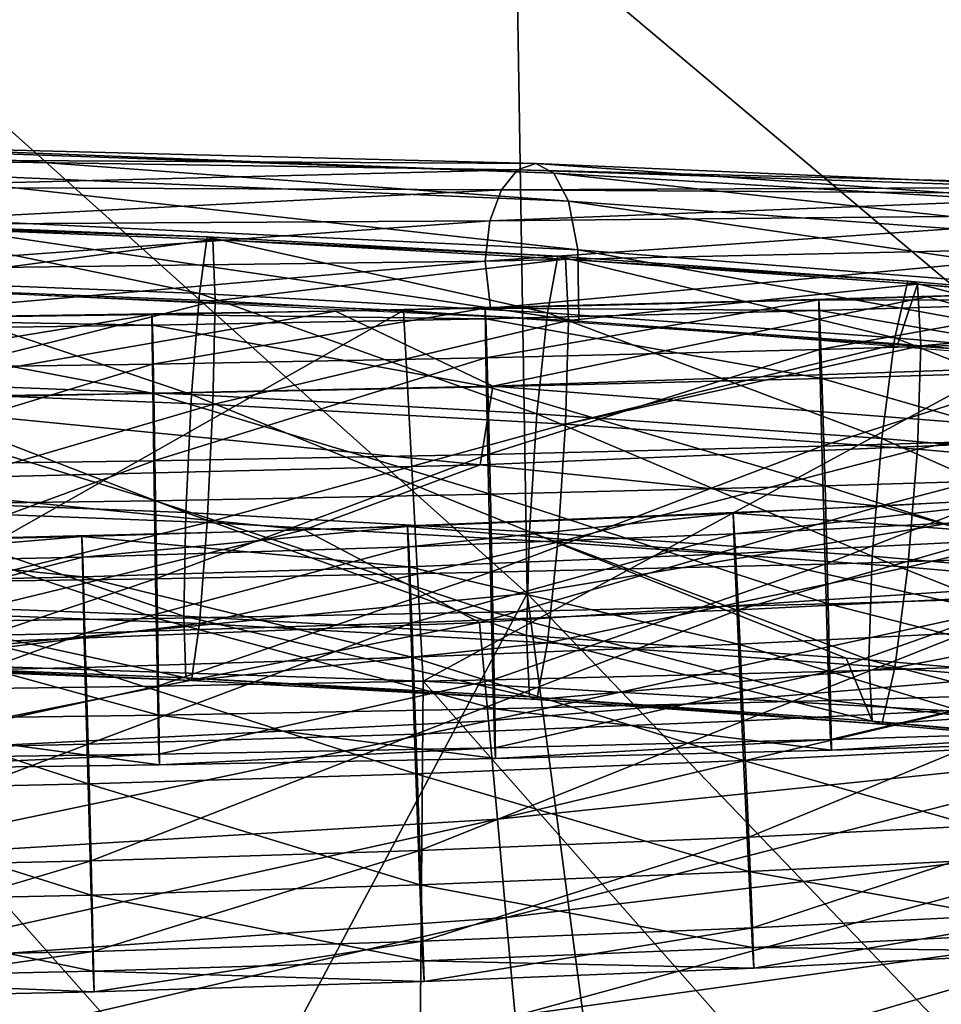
# Model space of a CAD drawing. Header units: millimetres. Extents: x -311 to 311, y 0 to 890.
# Tile 41 of 70: x 38 to 78, y 425 to 468. Entities that reach past the tile are written whole.
import ezdxf

# ---------------------------------------------------------------- set-up
doc = ezdxf.new("R2010")
doc.units = ezdxf.units.MM
doc.header["$LTSCALE"] = 81.481481
for name, color, linetype in [('101', 7, 'CONTINUOUS'), ('51', 7, 'CONTINUOUS'), ('52', 7, 'CONTINUOUS'), ('60', 7, 'CONTINUOUS'), ('61', 7, 'CONTINUOUS'), ('66', 7, 'CONTINUOUS'), ('67', 7, 'CONTINUOUS'), ('92', 7, 'CONTINUOUS'), ('94', 7, 'CONTINUOUS'), ('97', 7, 'CONTINUOUS'), ('99', 7, 'CONTINUOUS')]:
    doc.layers.add(name, color=color, linetype=linetype)

msp = doc.modelspace()

# ---------------------------------------------------------------- linework, layer by layer
at = {"layer": '101', "linetype": 'Continuous'}
for points in [[(54.757, 455.388, -39.376), (27.437, 456.535, -38.179), (27.839, 440.12, -33.294), (54.757, 455.388, -39.376)], [(55.617, 439.18, -34.414), (54.757, 455.388, -39.376), (27.839, 440.12, -33.294), (55.617, 439.18, -34.414)], [(81.982, 453.477, -41.371), (54.757, 455.388, -39.376), (55.617, 439.18, -34.414), (81.982, 453.477, -41.371)], [(83.271, 437.609, -36.272), (81.982, 453.477, -41.371), (55.617, 439.18, -34.414), (83.271, 437.609, -36.272)], [(55.374, 409.088, -37.002), (27.839, 440.12, -33.294), (27.715, 409.606, -36.551), (55.374, 409.088, -37.002)], [(55.617, 439.18, -34.414), (27.839, 440.12, -33.294), (55.374, 409.088, -37.002), (55.617, 439.18, -34.414)], [(82.918, 408.22, -37.743), (55.617, 439.18, -34.414), (55.374, 409.088, -37.002), (82.918, 408.22, -37.743)], [(83.271, 437.609, -36.272), (55.617, 439.18, -34.414), (82.918, 408.22, -37.743), (83.271, 437.609, -36.272)]]:
    msp.add_3dface(points, dxfattribs=at)
at = {"layer": '51', "linetype": 'Continuous'}
for points in [[(69.247, 445.625, -230.906), (83.424, 447.234, -236.065), (69.186, 446.525, -236.003), (69.247, 445.625, -230.906)], [(83.497, 446.335, -230.968), (83.424, 447.234, -236.065), (69.247, 445.625, -230.906), (83.497, 446.335, -230.968)], [(54.992, 445.047, -230.856), (69.186, 446.525, -236.003), (54.944, 445.947, -235.953), (54.992, 445.047, -230.856)], [(69.247, 445.625, -230.906), (69.186, 446.525, -236.003), (54.992, 445.047, -230.856), (69.247, 445.625, -230.906)], [(69.413, 442.299, -226.942), (83.497, 446.335, -230.968), (69.247, 445.625, -230.906), (69.413, 442.299, -226.942)], [(83.697, 443.012, -227.004), (83.497, 446.335, -230.968), (69.413, 442.299, -226.942), (83.697, 443.012, -227.004)], [(40.733, 444.602, -230.817), (54.944, 445.947, -235.953), (40.697, 445.503, -235.914), (40.733, 444.602, -230.817)], [(54.992, 445.047, -230.856), (54.944, 445.947, -235.953), (40.733, 444.602, -230.817), (54.992, 445.047, -230.856)], [(26.469, 444.289, -230.79), (40.697, 445.503, -235.914), (26.446, 445.19, -235.887), (26.469, 444.289, -230.79)], [(40.733, 444.602, -230.817), (40.697, 445.503, -235.914), (26.469, 444.289, -230.79), (40.733, 444.602, -230.817)], [(55.124, 441.72, -226.892), (69.247, 445.625, -230.906), (54.992, 445.047, -230.856), (55.124, 441.72, -226.892)], [(69.413, 442.299, -226.942), (69.247, 445.625, -230.906), (55.124, 441.72, -226.892), (69.413, 442.299, -226.942)], [(40.83, 441.274, -226.853), (54.992, 445.047, -230.856), (40.733, 444.602, -230.817), (40.83, 441.274, -226.853)], [(55.124, 441.72, -226.892), (54.992, 445.047, -230.856), (40.83, 441.274, -226.853), (55.124, 441.72, -226.892)], [(26.532, 440.961, -226.826), (40.733, 444.602, -230.817), (26.469, 444.289, -230.79), (26.532, 440.961, -226.826)], [(40.83, 441.274, -226.853), (40.733, 444.602, -230.817), (26.532, 440.961, -226.826), (40.83, 441.274, -226.853)], [(69.639, 437.439, -225.175), (83.697, 443.012, -227.004), (69.413, 442.299, -226.942), (69.639, 437.439, -225.175)], [(83.97, 438.154, -225.237), (83.697, 443.012, -227.004), (69.639, 437.439, -225.175), (83.97, 438.154, -225.237)], [(55.304, 436.858, -225.124), (69.413, 442.299, -226.942), (55.124, 441.72, -226.892), (55.304, 436.858, -225.124)], [(69.639, 437.439, -225.175), (69.413, 442.299, -226.942), (55.304, 436.858, -225.124), (69.639, 437.439, -225.175)], [(40.964, 436.411, -225.085), (55.124, 441.72, -226.892), (40.83, 441.274, -226.853), (40.964, 436.411, -225.085)], [(55.304, 436.858, -225.124), (55.124, 441.72, -226.892), (40.964, 436.411, -225.085), (55.304, 436.858, -225.124)], [(26.619, 436.097, -225.058), (40.83, 441.274, -226.853), (26.532, 440.961, -226.826), (26.619, 436.097, -225.058)], [(40.964, 436.411, -225.085), (40.83, 441.274, -226.853), (26.619, 436.097, -225.058), (40.964, 436.411, -225.085)], [(69.866, 432.347, -226.076), (83.97, 438.154, -225.237), (69.639, 437.439, -225.175), (69.866, 432.347, -226.076)], [(84.243, 433.064, -226.139), (83.97, 438.154, -225.237), (69.866, 432.347, -226.076), (84.243, 433.064, -226.139)], [(55.484, 431.764, -226.026), (69.639, 437.439, -225.175), (55.304, 436.858, -225.124), (55.484, 431.764, -226.026)], [(69.866, 432.347, -226.076), (69.639, 437.439, -225.175), (55.484, 431.764, -226.026), (69.866, 432.347, -226.076)], [(41.097, 431.315, -225.986), (55.304, 436.858, -225.124), (40.964, 436.411, -225.085), (41.097, 431.315, -225.986)], [(55.484, 431.764, -226.026), (55.304, 436.858, -225.124), (41.097, 431.315, -225.986), (55.484, 431.764, -226.026)], [(26.706, 431, -225.959), (40.964, 436.411, -225.085), (26.619, 436.097, -225.058), (26.706, 431, -225.959)], [(41.097, 431.315, -225.986), (40.964, 436.411, -225.085), (26.706, 431, -225.959), (41.097, 431.315, -225.986)], [(70.032, 428.387, -229.406), (84.243, 433.064, -226.139), (69.866, 432.347, -226.076), (70.032, 428.387, -229.406)], [(84.443, 429.106, -229.468), (84.243, 433.064, -226.139), (70.032, 428.387, -229.406), (84.443, 429.106, -229.468)], [(55.615, 427.803, -229.355), (69.866, 432.347, -226.076), (55.484, 431.764, -226.026), (55.615, 427.803, -229.355)], [(70.032, 428.387, -229.406), (69.866, 432.347, -226.076), (55.615, 427.803, -229.355), (70.032, 428.387, -229.406)], [(41.195, 427.353, -229.316), (55.484, 431.764, -226.026), (41.097, 431.315, -225.986), (41.195, 427.353, -229.316)], [(55.615, 427.803, -229.355), (55.484, 431.764, -226.026), (41.195, 427.353, -229.316), (55.615, 427.803, -229.355)], [(26.769, 427.037, -229.288), (41.097, 431.315, -225.986), (26.706, 431, -225.959), (26.769, 427.037, -229.288)], [(41.195, 427.353, -229.316), (41.097, 431.315, -225.986), (26.769, 427.037, -229.288), (41.195, 427.353, -229.316)], [(70.092, 426.62, -234.271), (84.443, 429.106, -229.468), (70.032, 428.387, -229.406), (70.092, 426.62, -234.271)], [(84.517, 427.34, -234.333), (84.443, 429.106, -229.468), (70.092, 426.62, -234.271), (84.517, 427.34, -234.333)], [(55.664, 426.036, -234.22), (70.032, 428.387, -229.406), (55.615, 427.803, -229.355), (55.664, 426.036, -234.22)], [(70.092, 426.62, -234.271), (70.032, 428.387, -229.406), (55.664, 426.036, -234.22), (70.092, 426.62, -234.271)], [(41.23, 425.585, -234.181), (55.615, 427.803, -229.355), (41.195, 427.353, -229.316), (41.23, 425.585, -234.181)], [(55.664, 426.036, -234.22), (55.615, 427.803, -229.355), (41.23, 425.585, -234.181), (55.664, 426.036, -234.22)], [(26.792, 425.269, -234.153), (41.195, 427.353, -229.316), (26.769, 427.037, -229.288), (26.792, 425.269, -234.153)], [(41.23, 425.585, -234.181), (41.195, 427.353, -229.316), (26.792, 425.269, -234.153), (41.23, 425.585, -234.181)]]:
    msp.add_3dface(points, dxfattribs=at)
at = {"layer": '52', "linetype": 'Continuous'}
for points in [[(69.186, 446.525, -236.003), (83.424, 447.234, -236.065), (83.497, 445.468, -240.93), (69.186, 446.525, -236.003)], [(54.944, 445.947, -235.953), (69.186, 446.525, -236.003), (69.247, 444.758, -240.868), (54.944, 445.947, -235.953)], [(69.186, 446.525, -236.003), (83.497, 445.468, -240.93), (69.247, 444.758, -240.868), (69.186, 446.525, -236.003)], [(40.697, 445.503, -235.914), (54.944, 445.947, -235.953), (54.992, 444.18, -240.818), (40.697, 445.503, -235.914)], [(54.944, 445.947, -235.953), (69.247, 444.758, -240.868), (54.992, 444.18, -240.818), (54.944, 445.947, -235.953)], [(26.446, 445.19, -235.887), (40.697, 445.503, -235.914), (40.733, 443.735, -240.779), (26.446, 445.19, -235.887)], [(40.697, 445.503, -235.914), (54.992, 444.18, -240.818), (40.733, 443.735, -240.779), (40.697, 445.503, -235.914)], [(83.497, 445.468, -240.93), (83.697, 441.51, -244.259), (69.247, 444.758, -240.868), (83.497, 445.468, -240.93)], [(26.446, 445.19, -235.887), (40.733, 443.735, -240.779), (26.469, 443.422, -240.752), (26.446, 445.19, -235.887)], [(69.247, 444.758, -240.868), (69.413, 440.798, -244.197), (54.992, 444.18, -240.818), (69.247, 444.758, -240.868)], [(69.247, 444.758, -240.868), (83.697, 441.51, -244.259), (69.413, 440.798, -244.197), (69.247, 444.758, -240.868)], [(54.992, 444.18, -240.818), (55.124, 440.218, -244.147), (40.733, 443.735, -240.779), (54.992, 444.18, -240.818)], [(54.992, 444.18, -240.818), (69.413, 440.798, -244.197), (55.124, 440.218, -244.147), (54.992, 444.18, -240.818)], [(40.733, 443.735, -240.779), (40.83, 439.772, -244.108), (26.469, 443.422, -240.752), (40.733, 443.735, -240.779)], [(40.733, 443.735, -240.779), (55.124, 440.218, -244.147), (40.83, 439.772, -244.108), (40.733, 443.735, -240.779)], [(26.469, 443.422, -240.752), (40.83, 439.772, -244.108), (26.532, 439.459, -244.081), (26.469, 443.422, -240.752)], [(83.697, 441.51, -244.259), (83.97, 436.42, -245.161), (69.413, 440.798, -244.197), (83.697, 441.51, -244.259)], [(69.413, 440.798, -244.197), (69.639, 435.705, -245.099), (55.124, 440.218, -244.147), (69.413, 440.798, -244.197)], [(69.413, 440.798, -244.197), (83.97, 436.42, -245.161), (69.639, 435.705, -245.099), (69.413, 440.798, -244.197)], [(55.124, 440.218, -244.147), (55.304, 435.124, -245.049), (40.83, 439.772, -244.108), (55.124, 440.218, -244.147)], [(55.124, 440.218, -244.147), (69.639, 435.705, -245.099), (55.304, 435.124, -245.049), (55.124, 440.218, -244.147)], [(40.83, 439.772, -244.108), (40.964, 434.677, -245.01), (26.532, 439.459, -244.081), (40.83, 439.772, -244.108)], [(26.532, 439.459, -244.081), (40.964, 434.677, -245.01), (26.619, 434.363, -244.982), (26.532, 439.459, -244.081)], [(40.83, 439.772, -244.108), (55.304, 435.124, -245.049), (40.964, 434.677, -245.01), (40.83, 439.772, -244.108)], [(83.97, 436.42, -245.161), (84.243, 431.562, -243.394), (69.639, 435.705, -245.099), (83.97, 436.42, -245.161)], [(69.639, 435.705, -245.099), (69.866, 430.846, -243.331), (55.304, 435.124, -245.049), (69.639, 435.705, -245.099)], [(69.639, 435.705, -245.099), (84.243, 431.562, -243.394), (69.866, 430.846, -243.331), (69.639, 435.705, -245.099)], [(55.304, 435.124, -245.049), (55.484, 430.263, -243.281), (40.964, 434.677, -245.01), (55.304, 435.124, -245.049)], [(55.304, 435.124, -245.049), (69.866, 430.846, -243.331), (55.484, 430.263, -243.281), (55.304, 435.124, -245.049)], [(40.964, 434.677, -245.01), (41.097, 429.814, -243.242), (26.619, 434.363, -244.982), (40.964, 434.677, -245.01)], [(40.964, 434.677, -245.01), (55.484, 430.263, -243.281), (41.097, 429.814, -243.242), (40.964, 434.677, -245.01)], [(26.619, 434.363, -244.982), (41.097, 429.814, -243.242), (26.706, 429.498, -243.214), (26.619, 434.363, -244.982)], [(84.243, 431.562, -243.394), (84.443, 428.239, -239.43), (69.866, 430.846, -243.331), (84.243, 431.562, -243.394)], [(69.866, 430.846, -243.331), (70.032, 427.52, -239.368), (55.484, 430.263, -243.281), (69.866, 430.846, -243.331)], [(69.866, 430.846, -243.331), (84.443, 428.239, -239.43), (70.032, 427.52, -239.368), (69.866, 430.846, -243.331)], [(55.484, 430.263, -243.281), (55.615, 426.936, -239.317), (41.097, 429.814, -243.242), (55.484, 430.263, -243.281)], [(55.484, 430.263, -243.281), (70.032, 427.52, -239.368), (55.615, 426.936, -239.317), (55.484, 430.263, -243.281)], [(41.097, 429.814, -243.242), (41.195, 426.486, -239.278), (26.706, 429.498, -243.214), (41.097, 429.814, -243.242)], [(41.097, 429.814, -243.242), (55.615, 426.936, -239.317), (41.195, 426.486, -239.278), (41.097, 429.814, -243.242)], [(26.706, 429.498, -243.214), (41.195, 426.486, -239.278), (26.769, 426.17, -239.25), (26.706, 429.498, -243.214)], [(84.443, 428.239, -239.43), (84.517, 427.34, -234.333), (70.032, 427.52, -239.368), (84.443, 428.239, -239.43)], [(70.032, 427.52, -239.368), (70.092, 426.62, -234.271), (55.615, 426.936, -239.317), (70.032, 427.52, -239.368)], [(84.517, 427.34, -234.333), (70.092, 426.62, -234.271), (70.032, 427.52, -239.368), (84.517, 427.34, -234.333)], [(55.615, 426.936, -239.317), (55.664, 426.036, -234.22), (41.195, 426.486, -239.278), (55.615, 426.936, -239.317)], [(70.092, 426.62, -234.271), (55.664, 426.036, -234.22), (55.615, 426.936, -239.317), (70.092, 426.62, -234.271)], [(41.195, 426.486, -239.278), (41.23, 425.585, -234.181), (26.769, 426.17, -239.25), (41.195, 426.486, -239.278)], [(41.23, 425.585, -234.181), (26.792, 425.269, -234.153), (26.769, 426.17, -239.25), (41.23, 425.585, -234.181)], [(55.664, 426.036, -234.22), (41.23, 425.585, -234.181), (41.195, 426.486, -239.278), (55.664, 426.036, -234.22)]]:
    msp.add_3dface(points, dxfattribs=at)
at = {"layer": '60', "linetype": 'Continuous'}
for points in [[(72.926, 455.857, -154.217), (72.964, 453.683, -149.52), (87.509, 456.299, -154.141), (72.926, 455.857, -154.217)], [(87.509, 456.299, -154.141), (72.964, 453.683, -149.52), (87.554, 454.126, -149.443), (87.509, 456.299, -154.141)], [(58.342, 455.496, -154.28), (58.372, 453.322, -149.582), (72.926, 455.857, -154.217), (58.342, 455.496, -154.28)], [(72.926, 455.857, -154.217), (58.372, 453.322, -149.582), (72.964, 453.683, -149.52), (72.926, 455.857, -154.217)], [(43.755, 455.214, -154.329), (43.778, 453.04, -149.631), (58.342, 455.496, -154.28), (43.755, 455.214, -154.329)], [(58.342, 455.496, -154.28), (43.778, 453.04, -149.631), (58.372, 453.322, -149.582), (58.342, 455.496, -154.28)], [(29.167, 455.014, -154.364), (29.182, 452.839, -149.666), (43.755, 455.214, -154.329), (29.167, 455.014, -154.364)], [(43.755, 455.214, -154.329), (29.182, 452.839, -149.666), (43.778, 453.04, -149.631), (43.755, 455.214, -154.329)], [(72.964, 453.683, -149.52), (73.066, 449.453, -146.538), (87.554, 454.126, -149.443), (72.964, 453.683, -149.52)], [(87.554, 454.126, -149.443), (73.066, 449.453, -146.538), (87.677, 449.896, -146.462), (87.554, 454.126, -149.443)], [(58.372, 453.322, -149.582), (58.453, 449.091, -146.601), (72.964, 453.683, -149.52), (58.372, 453.322, -149.582)], [(72.964, 453.683, -149.52), (58.453, 449.091, -146.601), (73.066, 449.453, -146.538), (72.964, 453.683, -149.52)], [(43.778, 453.04, -149.631), (43.839, 448.809, -146.65), (58.372, 453.322, -149.582), (43.778, 453.04, -149.631)], [(58.372, 453.322, -149.582), (43.839, 448.809, -146.65), (58.453, 449.091, -146.601), (58.372, 453.322, -149.582)], [(29.182, 452.839, -149.666), (29.223, 448.608, -146.685), (43.778, 453.04, -149.631), (29.182, 452.839, -149.666)], [(43.778, 453.04, -149.631), (29.223, 448.608, -146.685), (43.839, 448.809, -146.65), (43.778, 453.04, -149.631)], [(73.066, 449.453, -146.538), (73.206, 444.3, -146.072), (87.677, 449.896, -146.462), (73.066, 449.453, -146.538)], [(87.677, 449.896, -146.462), (73.206, 444.3, -146.072), (87.845, 444.743, -145.995), (87.677, 449.896, -146.462)], [(58.453, 449.091, -146.601), (58.565, 443.937, -146.135), (73.066, 449.453, -146.538), (58.453, 449.091, -146.601)], [(73.066, 449.453, -146.538), (58.565, 443.937, -146.135), (73.206, 444.3, -146.072), (73.066, 449.453, -146.538)], [(43.839, 448.809, -146.65), (43.923, 443.654, -146.184), (58.453, 449.091, -146.601), (43.839, 448.809, -146.65)], [(58.453, 449.091, -146.601), (43.923, 443.654, -146.184), (58.565, 443.937, -146.135), (58.453, 449.091, -146.601)], [(29.223, 448.608, -146.685), (29.279, 443.453, -146.219), (43.839, 448.809, -146.65), (29.223, 448.608, -146.685)], [(43.839, 448.809, -146.65), (29.279, 443.453, -146.219), (43.923, 443.654, -146.184), (43.839, 448.809, -146.65)], [(73.206, 444.3, -146.072), (73.346, 439.604, -148.246), (87.845, 444.743, -145.995), (73.206, 444.3, -146.072)], [(87.845, 444.743, -145.995), (73.346, 439.604, -148.246), (88.012, 440.048, -148.169), (87.845, 444.743, -145.995)], [(58.565, 443.937, -146.135), (58.677, 439.24, -148.309), (73.206, 444.3, -146.072), (58.565, 443.937, -146.135)], [(73.206, 444.3, -146.072), (58.677, 439.24, -148.309), (73.346, 439.604, -148.246), (73.206, 444.3, -146.072)], [(43.923, 443.654, -146.184), (44.007, 438.957, -148.358), (58.565, 443.937, -146.135), (43.923, 443.654, -146.184)], [(58.565, 443.937, -146.135), (44.007, 438.957, -148.358), (58.677, 439.24, -148.309), (58.565, 443.937, -146.135)], [(29.279, 443.453, -146.219), (29.335, 438.755, -148.393), (43.923, 443.654, -146.184), (29.279, 443.453, -146.219)], [(43.923, 443.654, -146.184), (29.335, 438.755, -148.393), (44.007, 438.957, -148.358), (43.923, 443.654, -146.184)], [(73.346, 439.604, -148.246), (73.448, 436.624, -152.478), (88.012, 440.048, -148.169), (73.346, 439.604, -148.246)], [(88.012, 440.048, -148.169), (73.448, 436.624, -152.478), (88.135, 437.069, -152.401), (88.012, 440.048, -148.169)], [(58.677, 439.24, -148.309), (58.759, 436.26, -152.541), (73.346, 439.604, -148.246), (58.677, 439.24, -148.309)], [(73.346, 439.604, -148.246), (58.759, 436.26, -152.541), (73.448, 436.624, -152.478), (73.346, 439.604, -148.246)], [(44.007, 438.957, -148.358), (44.068, 435.977, -152.59), (58.677, 439.24, -148.309), (44.007, 438.957, -148.358)], [(58.677, 439.24, -148.309), (44.068, 435.977, -152.59), (58.759, 436.26, -152.541), (58.677, 439.24, -148.309)], [(29.335, 438.755, -148.393), (29.375, 435.775, -152.625), (44.007, 438.957, -148.358), (29.335, 438.755, -148.393)], [(44.007, 438.957, -148.358), (29.375, 435.775, -152.625), (44.068, 435.977, -152.59), (44.007, 438.957, -148.358)], [(73.448, 436.624, -152.478), (73.485, 436.159, -157.633), (88.135, 437.069, -152.401), (73.448, 436.624, -152.478)], [(88.135, 437.069, -152.401), (73.485, 436.159, -157.633), (88.18, 436.604, -157.556), (88.135, 437.069, -152.401)], [(58.759, 436.26, -152.541), (58.789, 435.795, -157.696), (73.448, 436.624, -152.478), (58.759, 436.26, -152.541)], [(73.448, 436.624, -152.478), (58.789, 435.795, -157.696), (73.485, 436.159, -157.633), (73.448, 436.624, -152.478)], [(29.375, 435.775, -152.625), (29.39, 435.309, -157.78), (44.068, 435.977, -152.59), (29.375, 435.775, -152.625)], [(44.068, 435.977, -152.59), (29.39, 435.309, -157.78), (44.09, 435.511, -157.745), (44.068, 435.977, -152.59)], [(44.068, 435.977, -152.59), (44.09, 435.511, -157.745), (58.759, 436.26, -152.541), (44.068, 435.977, -152.59)], [(58.759, 436.26, -152.541), (44.09, 435.511, -157.745), (58.789, 435.795, -157.696), (58.759, 436.26, -152.541)]]:
    msp.add_3dface(points, dxfattribs=at)
at = {"layer": '61', "linetype": 'Continuous'}
for points in [[(72.926, 455.857, -154.217), (87.509, 456.299, -154.141), (87.554, 455.834, -159.296), (72.926, 455.857, -154.217)], [(58.342, 455.496, -154.28), (72.926, 455.857, -154.217), (72.964, 455.392, -159.373), (58.342, 455.496, -154.28)], [(72.964, 455.392, -159.373), (72.926, 455.857, -154.217), (87.554, 455.834, -159.296), (72.964, 455.392, -159.373)], [(87.677, 452.855, -163.527), (72.964, 455.392, -159.373), (87.554, 455.834, -159.296), (87.677, 452.855, -163.527)], [(43.755, 455.214, -154.329), (58.342, 455.496, -154.28), (58.372, 455.03, -159.435), (43.755, 455.214, -154.329)], [(58.372, 455.03, -159.435), (58.342, 455.496, -154.28), (72.964, 455.392, -159.373), (58.372, 455.03, -159.435)], [(73.066, 452.412, -163.604), (58.372, 455.03, -159.435), (72.964, 455.392, -159.373), (73.066, 452.412, -163.604)], [(73.066, 452.412, -163.604), (72.964, 455.392, -159.373), (87.677, 452.855, -163.527), (73.066, 452.412, -163.604)], [(29.167, 455.014, -154.364), (43.755, 455.214, -154.329), (43.778, 454.749, -159.484), (29.167, 455.014, -154.364)], [(29.182, 454.548, -159.519), (29.167, 455.014, -154.364), (43.778, 454.749, -159.484), (29.182, 454.548, -159.519)], [(43.778, 454.749, -159.484), (43.755, 455.214, -154.329), (58.372, 455.03, -159.435), (43.778, 454.749, -159.484)], [(58.453, 452.05, -163.667), (43.778, 454.749, -159.484), (58.372, 455.03, -159.435), (58.453, 452.05, -163.667)], [(58.453, 452.05, -163.667), (58.372, 455.03, -159.435), (73.066, 452.412, -163.604), (58.453, 452.05, -163.667)], [(43.839, 451.768, -163.716), (29.182, 454.548, -159.519), (43.778, 454.749, -159.484), (43.839, 451.768, -163.716)], [(29.223, 451.567, -163.751), (29.182, 454.548, -159.519), (43.839, 451.768, -163.716), (29.223, 451.567, -163.751)], [(43.839, 451.768, -163.716), (43.778, 454.749, -159.484), (58.453, 452.05, -163.667), (43.839, 451.768, -163.716)], [(87.845, 448.16, -165.701), (73.066, 452.412, -163.604), (87.677, 452.855, -163.527), (87.845, 448.16, -165.701)], [(73.206, 447.717, -165.778), (58.453, 452.05, -163.667), (73.066, 452.412, -163.604), (73.206, 447.717, -165.778)], [(73.206, 447.717, -165.778), (73.066, 452.412, -163.604), (87.845, 448.16, -165.701), (73.206, 447.717, -165.778)], [(58.565, 447.354, -165.841), (43.839, 451.768, -163.716), (58.453, 452.05, -163.667), (58.565, 447.354, -165.841)], [(58.565, 447.354, -165.841), (58.453, 452.05, -163.667), (73.206, 447.717, -165.778), (58.565, 447.354, -165.841)], [(43.923, 447.071, -165.89), (29.223, 451.567, -163.751), (43.839, 451.768, -163.716), (43.923, 447.071, -165.89)], [(29.279, 446.87, -165.925), (29.223, 451.567, -163.751), (43.923, 447.071, -165.89), (29.279, 446.87, -165.925)], [(43.923, 447.071, -165.89), (43.839, 451.768, -163.716), (58.565, 447.354, -165.841), (43.923, 447.071, -165.89)], [(88.012, 443.008, -165.235), (73.206, 447.717, -165.778), (87.845, 448.16, -165.701), (88.012, 443.008, -165.235)], [(73.346, 442.563, -165.312), (58.565, 447.354, -165.841), (73.206, 447.717, -165.778), (73.346, 442.563, -165.312)], [(73.346, 442.563, -165.312), (73.206, 447.717, -165.778), (88.012, 443.008, -165.235), (73.346, 442.563, -165.312)], [(58.677, 442.2, -165.375), (43.923, 447.071, -165.89), (58.565, 447.354, -165.841), (58.677, 442.2, -165.375)], [(58.677, 442.2, -165.375), (58.565, 447.354, -165.841), (73.346, 442.563, -165.312), (58.677, 442.2, -165.375)], [(44.007, 441.917, -165.424), (29.279, 446.87, -165.925), (43.923, 447.071, -165.89), (44.007, 441.917, -165.424)], [(29.335, 441.715, -165.459), (29.279, 446.87, -165.925), (44.007, 441.917, -165.424), (29.335, 441.715, -165.459)], [(44.007, 441.917, -165.424), (43.923, 447.071, -165.89), (58.677, 442.2, -165.375), (44.007, 441.917, -165.424)], [(88.135, 438.778, -162.254), (73.346, 442.563, -165.312), (88.012, 443.008, -165.235), (88.135, 438.778, -162.254)], [(73.448, 438.333, -162.331), (58.677, 442.2, -165.375), (73.346, 442.563, -165.312), (73.448, 438.333, -162.331)], [(73.448, 438.333, -162.331), (73.346, 442.563, -165.312), (88.135, 438.778, -162.254), (73.448, 438.333, -162.331)], [(58.759, 437.969, -162.394), (44.007, 441.917, -165.424), (58.677, 442.2, -165.375), (58.759, 437.969, -162.394)], [(58.759, 437.969, -162.394), (58.677, 442.2, -165.375), (73.448, 438.333, -162.331), (58.759, 437.969, -162.394)], [(44.068, 437.685, -162.443), (29.335, 441.715, -165.459), (44.007, 441.917, -165.424), (44.068, 437.685, -162.443)], [(29.375, 437.483, -162.478), (29.335, 441.715, -165.459), (44.068, 437.685, -162.443), (29.375, 437.483, -162.478)], [(44.068, 437.685, -162.443), (44.007, 441.917, -165.424), (58.759, 437.969, -162.394), (44.068, 437.685, -162.443)], [(88.18, 436.604, -157.556), (73.448, 438.333, -162.331), (88.135, 438.778, -162.254), (88.18, 436.604, -157.556)], [(73.485, 436.159, -157.633), (58.759, 437.969, -162.394), (73.448, 438.333, -162.331), (73.485, 436.159, -157.633)], [(88.18, 436.604, -157.556), (73.485, 436.159, -157.633), (73.448, 438.333, -162.331), (88.18, 436.604, -157.556)], [(58.789, 435.795, -157.696), (44.068, 437.685, -162.443), (58.759, 437.969, -162.394), (58.789, 435.795, -157.696)], [(73.485, 436.159, -157.633), (58.789, 435.795, -157.696), (58.759, 437.969, -162.394), (73.485, 436.159, -157.633)], [(44.09, 435.511, -157.745), (29.375, 437.483, -162.478), (44.068, 437.685, -162.443), (44.09, 435.511, -157.745)], [(44.09, 435.511, -157.745), (29.39, 435.309, -157.78), (29.375, 437.483, -162.478), (44.09, 435.511, -157.745)], [(58.789, 435.795, -157.696), (44.09, 435.511, -157.745), (44.068, 437.685, -162.443), (58.789, 435.795, -157.696)]]:
    msp.add_3dface(points, dxfattribs=at)
at = {"layer": '66', "linetype": 'Continuous'}
for points in [[(30.582, 456.738, -52.422), (30.81, 459.226, -47.888), (45.836, 456.134, -53.052), (30.582, 456.738, -52.422)], [(30.81, 459.226, -47.888), (30.978, 459.112, -42.716), (46.179, 458.617, -48.523), (30.81, 459.226, -47.888)], [(45.836, 456.134, -53.052), (30.81, 459.226, -47.888), (46.179, 458.617, -48.523), (45.836, 456.134, -53.052)], [(30.978, 459.112, -42.716), (31.039, 456.428, -38.291), (46.43, 458.5, -43.355), (30.978, 459.112, -42.716)], [(46.179, 458.617, -48.523), (30.978, 459.112, -42.716), (46.43, 458.5, -43.355), (46.179, 458.617, -48.523)], [(46.43, 458.5, -43.355), (31.039, 456.428, -38.291), (46.522, 455.815, -38.931), (46.43, 458.5, -43.355)], [(45.836, 456.134, -53.052), (46.179, 458.617, -48.523), (61.06, 455.288, -53.935), (45.836, 456.134, -53.052)], [(46.179, 458.617, -48.523), (46.43, 458.5, -43.355), (61.518, 457.765, -49.413), (46.179, 458.617, -48.523)], [(61.06, 455.288, -53.935), (46.179, 458.617, -48.523), (61.518, 457.765, -49.413), (61.06, 455.288, -53.935)], [(46.43, 458.5, -43.355), (46.522, 455.815, -38.931), (61.853, 457.644, -44.249), (46.43, 458.5, -43.355)], [(61.518, 457.765, -49.413), (46.43, 458.5, -43.355), (61.853, 457.644, -44.249), (61.518, 457.765, -49.413)], [(61.853, 457.644, -44.249), (46.522, 455.815, -38.931), (61.975, 454.956, -39.827), (61.853, 457.644, -44.249)], [(61.06, 455.288, -53.935), (61.518, 457.765, -49.413), (76.255, 454.201, -55.07), (61.06, 455.288, -53.935)], [(61.518, 457.765, -49.413), (61.853, 457.644, -44.249), (76.827, 456.67, -50.556), (61.518, 457.765, -49.413)], [(76.255, 454.201, -55.07), (61.518, 457.765, -49.413), (76.827, 456.67, -50.556), (76.255, 454.201, -55.07)], [(61.853, 457.644, -44.249), (61.975, 454.956, -39.827), (77.245, 456.542, -45.398), (61.853, 457.644, -44.249)], [(76.827, 456.67, -50.556), (61.853, 457.644, -44.249), (77.245, 456.542, -45.398), (76.827, 456.67, -50.556)], [(30.353, 452.315, -55.102), (30.582, 456.738, -52.422), (45.493, 451.716, -55.727), (30.353, 452.315, -55.102)], [(45.493, 451.716, -55.727), (30.582, 456.738, -52.422), (45.836, 456.134, -53.052), (45.493, 451.716, -55.727)], [(76.255, 454.201, -55.07), (76.827, 456.67, -50.556), (91.42, 452.872, -56.457), (76.255, 454.201, -55.07)], [(76.827, 456.67, -50.556), (77.245, 456.542, -45.398), (92.105, 455.331, -51.954), (76.827, 456.67, -50.556)], [(91.42, 452.872, -56.457), (76.827, 456.67, -50.556), (92.105, 455.331, -51.954), (91.42, 452.872, -56.457)], [(77.245, 456.542, -45.398), (61.975, 454.956, -39.827), (76.379, 453.933, -40.894), (77.245, 456.542, -45.398)], [(77.398, 453.853, -40.979), (77.245, 456.542, -45.398), (76.379, 453.933, -40.894), (77.398, 453.853, -40.979)], [(77.245, 456.542, -45.398), (77.398, 453.853, -40.979), (92.607, 455.196, -46.804), (77.245, 456.542, -45.398)], [(92.105, 455.331, -51.954), (77.245, 456.542, -45.398), (92.607, 455.196, -46.804), (92.105, 455.331, -51.954)], [(45.493, 451.716, -55.727), (45.836, 456.134, -53.052), (60.603, 450.876, -56.603), (45.493, 451.716, -55.727)], [(60.603, 450.876, -56.603), (45.836, 456.134, -53.052), (61.06, 455.288, -53.935), (60.603, 450.876, -56.603)], [(60.603, 450.876, -56.603), (61.06, 455.288, -53.935), (75.684, 449.797, -57.73), (60.603, 450.876, -56.603)], [(75.684, 449.797, -57.73), (61.06, 455.288, -53.935), (76.255, 454.201, -55.07), (75.684, 449.797, -57.73)], [(92.607, 455.196, -46.804), (77.398, 453.853, -40.979), (92.791, 452.504, -42.387), (92.607, 455.196, -46.804)], [(75.684, 449.797, -57.73), (76.255, 454.201, -55.07), (90.735, 448.478, -59.107), (75.684, 449.797, -57.73)], [(90.735, 448.478, -59.107), (76.255, 454.201, -55.07), (91.42, 452.872, -56.457), (90.735, 448.478, -59.107)], [(30.186, 447.143, -55.21), (30.353, 452.315, -55.102), (45.242, 446.547, -55.832), (30.186, 447.143, -55.21)], [(45.242, 446.547, -55.832), (30.353, 452.315, -55.102), (45.493, 451.716, -55.727), (45.242, 446.547, -55.832)], [(45.242, 446.547, -55.832), (45.493, 451.716, -55.727), (60.268, 445.712, -56.703), (45.242, 446.547, -55.832)], [(60.268, 445.712, -56.703), (45.493, 451.716, -55.727), (60.603, 450.876, -56.603), (60.268, 445.712, -56.703)], [(60.268, 445.712, -56.703), (60.603, 450.876, -56.603), (75.265, 444.639, -57.823), (60.268, 445.712, -56.703)], [(75.265, 444.639, -57.823), (60.603, 450.876, -56.603), (75.684, 449.797, -57.73), (75.265, 444.639, -57.823)], [(75.265, 444.639, -57.823), (75.684, 449.797, -57.73), (90.233, 443.327, -59.193), (75.265, 444.639, -57.823)], [(90.233, 443.327, -59.193), (75.684, 449.797, -57.73), (90.735, 448.478, -59.107), (90.233, 443.327, -59.193)], [(30.125, 442.607, -52.717), (30.186, 447.143, -55.21), (45.15, 442.012, -53.338), (30.125, 442.607, -52.717)], [(45.15, 442.012, -53.338), (30.186, 447.143, -55.21), (45.242, 446.547, -55.832), (45.15, 442.012, -53.338)], [(45.15, 442.012, -53.338), (45.242, 446.547, -55.832), (60.146, 441.179, -54.208), (45.15, 442.012, -53.338)], [(60.146, 441.179, -54.208), (45.242, 446.547, -55.832), (60.268, 445.712, -56.703), (60.146, 441.179, -54.208)], [(60.146, 441.179, -54.208), (60.268, 445.712, -56.703), (74.123, 440.186, -55.244), (60.146, 441.179, -54.208)], [(74.123, 440.186, -55.244), (60.268, 445.712, -56.703), (75.112, 440.108, -55.326), (74.123, 440.186, -55.244)], [(75.112, 440.108, -55.326), (60.268, 445.712, -56.703), (75.265, 444.639, -57.823), (75.112, 440.108, -55.326)], [(75.112, 440.108, -55.326), (75.265, 444.639, -57.823), (90.05, 438.799, -56.692), (75.112, 440.108, -55.326)], [(90.05, 438.799, -56.692), (75.265, 444.639, -57.823), (90.233, 443.327, -59.193), (90.05, 438.799, -56.692)]]:
    msp.add_3dface(points, dxfattribs=at)
at = {"layer": '67', "linetype": 'Continuous'}
for points in [[(46.522, 455.815, -38.931), (31.039, 456.428, -38.291), (30.978, 451.891, -35.798), (46.522, 455.815, -38.931)], [(46.522, 455.815, -38.931), (30.978, 451.891, -35.798), (46.43, 451.28, -36.437), (46.522, 455.815, -38.931)], [(61.975, 454.956, -39.827), (46.522, 455.815, -38.931), (46.43, 451.28, -36.437), (61.975, 454.956, -39.827)], [(61.975, 454.956, -39.827), (46.43, 451.28, -36.437), (61.853, 450.423, -37.331), (61.975, 454.956, -39.827)], [(76.379, 453.933, -40.894), (61.975, 454.956, -39.827), (61.853, 450.423, -37.331), (76.379, 453.933, -40.894)], [(77.398, 453.853, -40.979), (76.379, 453.933, -40.894), (61.853, 450.423, -37.331), (77.398, 453.853, -40.979)], [(77.398, 453.853, -40.979), (61.853, 450.423, -37.331), (77.245, 449.321, -38.481), (77.398, 453.853, -40.979)], [(92.791, 452.504, -42.387), (77.398, 453.853, -40.979), (77.245, 449.321, -38.481), (92.791, 452.504, -42.387)], [(92.791, 452.504, -42.387), (77.245, 449.321, -38.481), (92.607, 447.975, -39.886), (92.791, 452.504, -42.387)], [(30.978, 451.891, -35.798), (30.81, 446.719, -35.906), (46.43, 451.28, -36.437), (30.978, 451.891, -35.798)], [(46.43, 451.28, -36.437), (30.81, 446.719, -35.906), (46.179, 446.111, -36.542), (46.43, 451.28, -36.437)], [(46.43, 451.28, -36.437), (46.179, 446.111, -36.542), (61.853, 450.423, -37.331), (46.43, 451.28, -36.437)], [(61.853, 450.423, -37.331), (46.179, 446.111, -36.542), (61.518, 445.259, -37.431), (61.853, 450.423, -37.331)], [(61.853, 450.423, -37.331), (61.518, 445.259, -37.431), (77.245, 449.321, -38.481), (61.853, 450.423, -37.331)], [(77.245, 449.321, -38.481), (61.518, 445.259, -37.431), (76.827, 444.163, -38.574), (77.245, 449.321, -38.481)], [(77.245, 449.321, -38.481), (76.827, 444.163, -38.574), (92.607, 447.975, -39.886), (77.245, 449.321, -38.481)], [(92.607, 447.975, -39.886), (76.827, 444.163, -38.574), (92.105, 442.824, -39.972), (92.607, 447.975, -39.886)], [(30.81, 446.719, -35.906), (30.582, 442.296, -38.586), (46.179, 446.111, -36.542), (30.81, 446.719, -35.906)], [(46.179, 446.111, -36.542), (30.582, 442.296, -38.586), (45.836, 441.692, -39.217), (46.179, 446.111, -36.542)], [(46.179, 446.111, -36.542), (45.836, 441.692, -39.217), (61.518, 445.259, -37.431), (46.179, 446.111, -36.542)], [(61.518, 445.259, -37.431), (45.836, 441.692, -39.217), (61.06, 440.847, -40.1), (61.518, 445.259, -37.431)], [(61.518, 445.259, -37.431), (61.06, 440.847, -40.1), (76.827, 444.163, -38.574), (61.518, 445.259, -37.431)], [(76.827, 444.163, -38.574), (61.06, 440.847, -40.1), (76.255, 439.759, -41.234), (76.827, 444.163, -38.574)], [(76.827, 444.163, -38.574), (76.255, 439.759, -41.234), (92.105, 442.824, -39.972), (76.827, 444.163, -38.574)], [(30.125, 442.607, -52.717), (45.15, 442.012, -53.338), (45.242, 439.326, -48.914), (30.125, 442.607, -52.717)], [(30.186, 439.922, -48.292), (30.125, 442.607, -52.717), (45.242, 439.326, -48.914), (30.186, 439.922, -48.292)], [(92.105, 442.824, -39.972), (76.255, 439.759, -41.234), (91.42, 438.43, -42.622), (92.105, 442.824, -39.972)], [(30.582, 442.296, -38.586), (30.353, 439.808, -43.12), (45.836, 441.692, -39.217), (30.582, 442.296, -38.586)], [(45.15, 442.012, -53.338), (60.146, 441.179, -54.208), (60.268, 438.491, -49.786), (45.15, 442.012, -53.338)], [(45.242, 439.326, -48.914), (45.15, 442.012, -53.338), (60.268, 438.491, -49.786), (45.242, 439.326, -48.914)], [(45.836, 441.692, -39.217), (30.353, 439.808, -43.12), (45.493, 439.209, -43.746), (45.836, 441.692, -39.217)], [(45.836, 441.692, -39.217), (45.493, 439.209, -43.746), (61.06, 440.847, -40.1), (45.836, 441.692, -39.217)], [(60.146, 441.179, -54.208), (74.123, 440.186, -55.244), (75.265, 437.418, -50.906), (60.146, 441.179, -54.208)], [(60.268, 438.491, -49.786), (60.146, 441.179, -54.208), (75.265, 437.418, -50.906), (60.268, 438.491, -49.786)], [(61.06, 440.847, -40.1), (45.493, 439.209, -43.746), (60.603, 438.37, -44.622), (61.06, 440.847, -40.1)], [(61.06, 440.847, -40.1), (60.603, 438.37, -44.622), (76.255, 439.759, -41.234), (61.06, 440.847, -40.1)], [(30.353, 439.808, -43.12), (30.186, 439.922, -48.292), (45.493, 439.209, -43.746), (30.353, 439.808, -43.12)], [(45.493, 439.209, -43.746), (30.186, 439.922, -48.292), (45.242, 439.326, -48.914), (45.493, 439.209, -43.746)], [(74.123, 440.186, -55.244), (75.112, 440.108, -55.326), (75.265, 437.418, -50.906), (74.123, 440.186, -55.244)], [(75.112, 440.108, -55.326), (90.05, 438.799, -56.692), (90.233, 436.106, -52.275), (75.112, 440.108, -55.326)], [(75.265, 437.418, -50.906), (75.112, 440.108, -55.326), (90.233, 436.106, -52.275), (75.265, 437.418, -50.906)], [(76.255, 439.759, -41.234), (60.603, 438.37, -44.622), (75.684, 437.291, -45.748), (76.255, 439.759, -41.234)], [(76.255, 439.759, -41.234), (75.684, 437.291, -45.748), (91.42, 438.43, -42.622), (76.255, 439.759, -41.234)], [(45.493, 439.209, -43.746), (45.242, 439.326, -48.914), (60.603, 438.37, -44.622), (45.493, 439.209, -43.746)], [(60.603, 438.37, -44.622), (45.242, 439.326, -48.914), (60.268, 438.491, -49.786), (60.603, 438.37, -44.622)], [(60.603, 438.37, -44.622), (60.268, 438.491, -49.786), (75.684, 437.291, -45.748), (60.603, 438.37, -44.622)], [(75.684, 437.291, -45.748), (60.268, 438.491, -49.786), (75.265, 437.418, -50.906), (75.684, 437.291, -45.748)], [(91.42, 438.43, -42.622), (75.684, 437.291, -45.748), (90.735, 435.971, -47.125), (91.42, 438.43, -42.622)], [(75.684, 437.291, -45.748), (75.265, 437.418, -50.906), (90.735, 435.971, -47.125), (75.684, 437.291, -45.748)], [(90.735, 435.971, -47.125), (75.265, 437.418, -50.906), (90.233, 436.106, -52.275), (90.735, 435.971, -47.125)]]:
    msp.add_3dface(points, dxfattribs=at)
at = {"layer": '92', "linetype": 'Continuous'}
for points in [[(59.698, 472.555, -491.571), (89.071, 447.829, -475.487), (88.5, 476.779, -484.257), (59.698, 472.555, -491.571)], [(30.056, 470.016, -495.966), (60.17, 443.006, -483.29), (59.698, 472.555, -491.571), (30.056, 470.016, -495.966)], [(60.17, 443.006, -483.29), (89.071, 447.829, -475.487), (59.698, 472.555, -491.571), (60.17, 443.006, -483.29)], [(30.32, 440.107, -487.979), (60.17, 443.006, -483.29), (30.056, 470.016, -495.966), (30.32, 440.107, -487.979)], [(60.17, 443.006, -483.29), (84.394, 417.752, -468.495), (89.071, 447.829, -475.487), (60.17, 443.006, -483.29)], [(30.32, 440.107, -487.979), (43.32, 411.33, -478.316), (60.17, 443.006, -483.29), (30.32, 440.107, -487.979)], [(43.32, 411.33, -478.316), (64.022, 414, -474.232), (60.17, 443.006, -483.29), (43.32, 411.33, -478.316)], [(64.022, 414, -474.232), (84.394, 417.752, -468.495), (60.17, 443.006, -483.29), (64.022, 414, -474.232)], [(22.078, 409.713, -480.788), (43.32, 411.33, -478.316), (30.32, 440.107, -487.979), (22.078, 409.713, -480.788)]]:
    msp.add_3dface(points, dxfattribs=at)
at = {"layer": '94', "linetype": 'Continuous'}
for points in [[(75.607, 446.828, -236.029), (100.781, 448.28, -236.156), (86.945, 443.643, -266.543), (75.607, 446.828, -236.029)], [(50.421, 445.792, -235.939), (75.607, 446.828, -236.029), (58.095, 441.748, -267.536), (50.421, 445.792, -235.939)], [(58.095, 441.748, -267.536), (75.607, 446.828, -236.029), (86.945, 443.643, -266.543), (58.095, 441.748, -267.536)], [(25.219, 445.17, -235.885), (50.421, 445.792, -235.939), (29.086, 440.61, -268.132), (25.219, 445.17, -235.885)], [(29.086, 440.61, -268.132), (50.421, 445.792, -235.939), (58.095, 441.748, -267.536), (29.086, 440.61, -268.132)], [(58.095, 441.748, -267.536), (86.945, 443.643, -266.543), (58.483, 437.443, -299.141), (58.095, 441.748, -267.536)], [(58.483, 437.443, -299.141), (86.945, 443.643, -266.543), (87.356, 439.875, -297.037), (58.483, 437.443, -299.141)], [(29.086, 440.61, -268.132), (58.095, 441.748, -267.536), (29.314, 435.982, -300.406), (29.086, 440.61, -268.132)], [(29.314, 435.982, -300.406), (58.095, 441.748, -267.536), (58.483, 437.443, -299.141), (29.314, 435.982, -300.406)], [(58.483, 437.443, -299.141), (87.356, 439.875, -297.037), (58.871, 433.138, -330.747), (58.483, 437.443, -299.141)], [(58.871, 433.138, -330.747), (87.356, 439.875, -297.037), (87.767, 436.107, -327.531), (58.871, 433.138, -330.747)], [(29.314, 435.982, -300.406), (58.483, 437.443, -299.141), (29.542, 431.354, -332.68), (29.314, 435.982, -300.406)], [(29.542, 431.354, -332.68), (58.483, 437.443, -299.141), (58.871, 433.138, -330.747), (29.542, 431.354, -332.68)], [(58.871, 433.138, -330.747), (87.767, 436.107, -327.531), (59.259, 428.833, -362.352), (58.871, 433.138, -330.747)], [(59.259, 428.833, -362.352), (87.767, 436.107, -327.531), (88.177, 432.339, -358.025), (59.259, 428.833, -362.352)], [(29.542, 431.354, -332.68), (58.871, 433.138, -330.747), (29.77, 426.726, -364.954), (29.542, 431.354, -332.68)], [(29.77, 426.726, -364.954), (58.871, 433.138, -330.747), (59.259, 428.833, -362.352), (29.77, 426.726, -364.954)], [(59.259, 428.833, -362.352), (88.177, 432.339, -358.025), (59.647, 424.528, -393.958), (59.259, 428.833, -362.352)], [(59.647, 424.528, -393.958), (88.177, 432.339, -358.025), (88.588, 428.572, -388.519), (59.647, 424.528, -393.958)], [(29.77, 426.726, -364.954), (59.259, 428.833, -362.352), (29.998, 422.098, -397.227), (29.77, 426.726, -364.954)], [(29.998, 422.098, -397.227), (59.259, 428.833, -362.352), (59.647, 424.528, -393.958), (29.998, 422.098, -397.227)], [(59.647, 424.528, -393.958), (88.588, 428.572, -388.519), (60.035, 420.223, -425.563), (59.647, 424.528, -393.958)], [(60.035, 420.223, -425.563), (88.588, 428.572, -388.519), (88.998, 424.804, -419.013), (60.035, 420.223, -425.563)]]:
    msp.add_3dface(points, dxfattribs=at)
at = {"layer": '97', "linetype": 'Continuous'}
for points in [[(103.545, 456.878, -154.04), (77.666, 455.992, -154.194), (87.984, 453.103, -183.844), (103.545, 456.878, -154.04)], [(77.666, 455.992, -154.194), (51.783, 455.359, -154.304), (58.667, 452.083, -183.892), (77.666, 455.992, -154.194)], [(87.984, 453.103, -183.844), (77.666, 455.992, -154.194), (58.667, 452.083, -183.892), (87.984, 453.103, -183.844)], [(51.783, 455.359, -154.304), (25.894, 454.98, -154.37), (29.336, 451.471, -183.922), (51.783, 455.359, -154.304)], [(58.667, 452.083, -183.892), (51.783, 455.359, -154.304), (29.336, 451.471, -183.922), (58.667, 452.083, -183.892)], [(87.984, 453.103, -183.844), (58.667, 452.083, -183.892), (87.159, 449.86, -213.584), (87.984, 453.103, -183.844)], [(58.667, 452.083, -183.892), (29.336, 451.471, -183.922), (58.12, 448.647, -213.538), (58.667, 452.083, -183.892)], [(87.159, 449.86, -213.584), (58.667, 452.083, -183.892), (58.12, 448.647, -213.538), (87.159, 449.86, -213.584)], [(58.12, 448.647, -213.538), (29.336, 451.471, -183.922), (29.064, 447.92, -213.51), (58.12, 448.647, -213.538)], [(87.159, 449.86, -213.584), (58.12, 448.647, -213.538), (75.604, 446.828, -236.029), (87.159, 449.86, -213.584)], [(100.778, 448.279, -236.156), (87.159, 449.86, -213.584), (75.604, 446.828, -236.029), (100.778, 448.279, -236.156)], [(58.12, 448.647, -213.538), (29.064, 447.92, -213.51), (50.419, 445.792, -235.939), (58.12, 448.647, -213.538)], [(75.604, 446.828, -236.029), (58.12, 448.647, -213.538), (50.419, 445.792, -235.939), (75.604, 446.828, -236.029)], [(50.419, 445.792, -235.939), (29.064, 447.92, -213.51), (25.218, 445.17, -235.885), (50.419, 445.792, -235.939)]]:
    msp.add_3dface(points, dxfattribs=at)
at = {"layer": '99', "linetype": 'Continuous'}
for points in [[(30.28, 462.604, -103.658), (29.873, 461.995, -125.179), (60.555, 461.821, -104.302), (30.28, 462.604, -103.658)], [(30.677, 462.487, -81.622), (30.28, 462.604, -103.658), (61.335, 461.399, -82.579), (30.677, 462.487, -81.622)], [(61.335, 461.399, -82.579), (30.28, 462.604, -103.658), (60.555, 461.821, -104.302), (61.335, 461.399, -82.579)], [(31.007, 461.508, -61.659), (30.677, 462.487, -81.622), (61.982, 460.177, -62.898), (31.007, 461.508, -61.659)], [(61.982, 460.177, -62.898), (30.677, 462.487, -81.622), (61.335, 461.399, -82.579), (61.982, 460.177, -62.898)], [(29.873, 461.995, -125.179), (29.511, 460.795, -143.597), (59.754, 461.546, -125.515), (29.873, 461.995, -125.179)], [(60.555, 461.821, -104.302), (29.873, 461.995, -125.179), (59.754, 461.546, -125.515), (60.555, 461.821, -104.302)], [(60.555, 461.821, -104.302), (59.754, 461.546, -125.515), (90.754, 460.525, -105.385), (60.555, 461.821, -104.302)], [(61.335, 461.399, -82.579), (60.555, 461.821, -104.302), (91.887, 459.592, -84.181), (61.335, 461.399, -82.579)], [(91.887, 459.592, -84.181), (60.555, 461.821, -104.302), (90.754, 460.525, -105.385), (91.887, 459.592, -84.181)], [(59.754, 461.546, -125.515), (29.511, 460.795, -143.597), (59.044, 460.675, -143.67), (59.754, 461.546, -125.515)], [(31.212, 459.532, -46.355), (31.007, 461.508, -61.659), (62.387, 458.053, -47.807), (31.212, 459.532, -46.355)], [(62.387, 458.053, -47.807), (31.007, 461.508, -61.659), (61.982, 460.177, -62.898), (62.387, 458.053, -47.807)], [(59.754, 461.546, -125.515), (59.044, 460.675, -143.67), (89.591, 460.806, -126.088), (59.754, 461.546, -125.515)], [(90.754, 460.525, -105.385), (59.754, 461.546, -125.515), (89.591, 460.806, -126.088), (90.754, 460.525, -105.385)], [(61.982, 460.177, -62.898), (61.335, 461.399, -82.579), (92.83, 457.963, -64.967), (61.982, 460.177, -62.898)], [(92.83, 457.963, -64.967), (61.335, 461.399, -82.579), (91.887, 459.592, -84.181), (92.83, 457.963, -64.967)], [(29.511, 460.795, -143.597), (29.252, 459.142, -156.325), (59.044, 460.675, -143.67), (29.511, 460.795, -143.597)], [(59.044, 460.675, -143.67), (29.252, 459.142, -156.325), (58.535, 459.309, -156.215), (59.044, 460.675, -143.67)], [(59.044, 460.675, -143.67), (58.535, 459.309, -156.215), (88.559, 460.48, -143.804), (59.044, 460.675, -143.67)], [(89.591, 460.806, -126.088), (59.044, 460.675, -143.67), (88.559, 460.48, -143.804), (89.591, 460.806, -126.088)], [(88.559, 460.48, -143.804), (58.535, 459.309, -156.215), (87.819, 459.592, -156.043), (88.559, 460.48, -143.804)], [(62.387, 458.053, -47.807), (61.982, 460.177, -62.898), (93.422, 455.592, -50.23), (62.387, 458.053, -47.807)], [(93.422, 455.592, -50.23), (61.982, 460.177, -62.898), (92.83, 457.963, -64.967), (93.422, 455.592, -50.23)], [(29.252, 459.142, -156.325), (29.153, 457.169, -160.776), (58.535, 459.309, -156.215), (29.252, 459.142, -156.325)], [(58.535, 459.309, -156.215), (29.153, 457.169, -160.776), (58.339, 457.55, -160.602), (58.535, 459.309, -156.215)], [(31.277, 456.42, -38.299), (31.212, 459.532, -46.355), (62.435, 454.927, -39.857), (31.277, 456.42, -38.299)], [(62.435, 454.927, -39.857), (31.212, 459.532, -46.355), (62.387, 458.053, -47.807), (62.435, 454.927, -39.857)], [(58.535, 459.309, -156.215), (58.339, 457.55, -160.602), (87.819, 459.592, -156.043), (58.535, 459.309, -156.215)], [(87.819, 459.592, -156.043), (58.339, 457.55, -160.602), (87.531, 458.188, -160.317), (87.819, 459.592, -156.043)], [(58.339, 457.55, -160.602), (58.567, 455.501, -154.279), (87.531, 458.188, -160.317), (58.339, 457.55, -160.602)], [(87.531, 458.188, -160.317), (58.567, 455.501, -154.279), (87.854, 456.311, -154.139), (87.531, 458.188, -160.317)], [(62.435, 454.927, -39.857), (62.387, 458.053, -47.807), (93.478, 452.438, -42.456), (62.435, 454.927, -39.857)], [(93.478, 452.438, -42.456), (62.387, 458.053, -47.807), (93.422, 455.592, -50.23), (93.478, 452.438, -42.456)], [(29.153, 457.169, -160.776), (29.272, 455.015, -154.363), (58.339, 457.55, -160.602), (29.153, 457.169, -160.776)], [(58.339, 457.55, -160.602), (29.272, 455.015, -154.363), (58.567, 455.501, -154.279), (58.339, 457.55, -160.602)]]:
    msp.add_3dface(points, dxfattribs=at)

doc.saveas('drawing.dxf')
